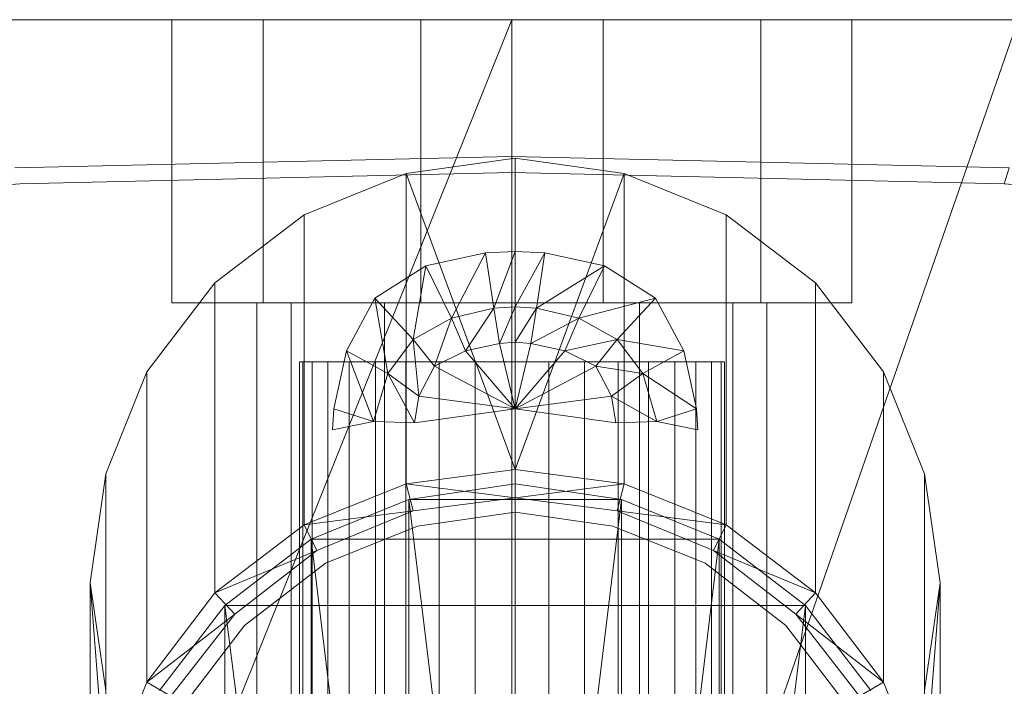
# Model space of a CAD drawing. Header units: metres. Extents: x 391.1 to 427.5, y 12.7 to 28.4.
# Tile 207 of 245: x 411.9752 to 412.0447, y 24.0736 to 24.1207. Entities that reach past the tile are written whole.
import ezdxf

# ---------------------------------------------------------------- set-up
doc = ezdxf.new("R2010")
doc.units = ezdxf.units.M
doc.layers.add('02_MOBILIARIO', color=7, linetype='Continuous', lineweight=18)
doc.layers.add('A-DETL-____-MBND', color=7, linetype='Continuous', lineweight=18)

# ---------------------------------------------------------------- blocks, each defined once
blk = doc.blocks.new('Family - Rentamans PS-1-153528-01_ELEC _PS1')
at = {"layer": 'A-DETL-____-MBND', "color": 253, "true_color": 0xaaaaaa}
for p, q in [((0.361455, 0.265), (0.004061, 0.265)), ((0.182758, 0.265), (0.141568, 0.162272)), ((0.182758, 0.265), (0.147019, 0.265)), ((0.165189, 0.265), (0.158758, 0.265)), ((0.158758, 0.265), (0.158758, 0.245)), ((0.158758, 0.265), (0.158758, 0.245)), ((0.158758, 0.265), (0.165189, 0.265)), ((0.176327, 0.265), (0.165189, 0.265)), ((0.165189, 0.265), (0.165189, 0.245)), ((0.165189, 0.265), (0.165189, 0.245)), ((0.165189, 0.265), (0.176327, 0.265)), ((0.189189, 0.265), (0.176327, 0.265)), ((0.176327, 0.265), (0.176327, 0.245)), ((0.176327, 0.265), (0.176327, 0.245)), ((0.176327, 0.265), (0.189189, 0.265)), ((0.218497, 0.265), (0.182758, 0.265)), ((0.218497, 0.265), (0.182758, 0.162272)), ((0.182758, 0.162272), (0.182758, 0.265)), ((0.200327, 0.265), (0.189189, 0.265)), ((0.189189, 0.265), (0.189189, 0.245)), ((0.189189, 0.265), (0.189189, 0.245)), ((0.189189, 0.265), (0.200327, 0.265)), ((0.200327, 0.245), (0.200327, 0.265)), ((0.200327, 0.265), (0.200327, 0.245)), ((0.200327, 0.265), (0.206758, 0.265)), ((0.206758, 0.265), (0.200327, 0.265)), ((0.206758, 0.265), (0.206758, 0.245)), ((0.206758, 0.265), (0.206758, 0.245)), ((0.14766, 0.254536), (0.182758, 0.255347)), ((0.182986, 0.255229), (0.175287, 0.254128)), ((0.182758, 0.255347), (0.217856, 0.254536)), ((0.182758, 0.25421), (0.182758, 0.255347)), ((0.182986, 0.255229), (0.182986, 0.233229)), ((0.190686, 0.254128), (0.182986, 0.255229)), ((0.217509, 0.253407), (0.217856, 0.254536)), ((0.148007, 0.253407), (0.182758, 0.25421)), ((0.175287, 0.254128), (0.168087, 0.251229)), ((0.175287, 0.254128), (0.182986, 0.233229)), ((0.175287, 0.254128), (0.175287, 0.232229)), ((0.182758, 0.25421), (0.217509, 0.253407)), ((0.190686, 0.254128), (0.182986, 0.233229)), ((0.197886, 0.251229), (0.190686, 0.254128)), ((0.190686, 0.254128), (0.190686, 0.232229)), ((0.109521, 0.250627), (0.148007, 0.253407)), ((0.217509, 0.253407), (0.255995, 0.250628)), ((0.168087, 0.251229), (0.161787, 0.246428)), ((0.168087, 0.251229), (0.168087, 0.229328)), ((0.204186, 0.246428), (0.197886, 0.251229)), ((0.197886, 0.251229), (0.197886, 0.229328)), ((0.176686, 0.247628), (0.180886, 0.248528)), ((0.176686, 0.247628), (0.180886, 0.248528)), ((0.178486, 0.243928), (0.180886, 0.248528)), ((0.180886, 0.248528), (0.182986, 0.248628)), ((0.180886, 0.248528), (0.182986, 0.248628)), ((0.181486, 0.244628), (0.180886, 0.248528)), ((0.181486, 0.244628), (0.182986, 0.248628)), ((0.182986, 0.244729), (0.182986, 0.248628)), ((0.182986, 0.248628), (0.185087, 0.248528)), ((0.182986, 0.248628), (0.185087, 0.248528)), ((0.182986, 0.244729), (0.185087, 0.248528)), ((0.185087, 0.248528), (0.184486, 0.244628)), ((0.185087, 0.248528), (0.189287, 0.247628)), ((0.185087, 0.248528), (0.189287, 0.247628)), ((0.173087, 0.245328), (0.176686, 0.247628)), ((0.173087, 0.245328), (0.176686, 0.247628)), ((0.175787, 0.242428), (0.176686, 0.247628)), ((0.178486, 0.243928), (0.176686, 0.247628)), ((0.184486, 0.244628), (0.189287, 0.247628)), ((0.189287, 0.247628), (0.187486, 0.243928)), ((0.189287, 0.247628), (0.192886, 0.245328)), ((0.189287, 0.247628), (0.192886, 0.245328)), ((0.161787, 0.246428), (0.156986, 0.240128)), ((0.161787, 0.246428), (0.161787, 0.224528)), ((0.208986, 0.240128), (0.204186, 0.246428)), ((0.204186, 0.246428), (0.204186, 0.224528)), ((0.165189, 0.245), (0.158758, 0.245)), ((0.158758, 0.245), (0.165189, 0.245)), ((0.16717, 0.245), (0.164758, 0.245)), ((0.164758, 0.245), (0.16717, 0.245)), ((0.164758, 0.150299), (0.164758, 0.245)), ((0.176327, 0.245), (0.165189, 0.245)), ((0.165189, 0.245), (0.176327, 0.245)), ((0.173758, 0.245), (0.16717, 0.245)), ((0.16717, 0.245), (0.173758, 0.245)), ((0.16717, 0.159299), (0.16717, 0.245)), ((0.16717, 0.159299), (0.16717, 0.245)), ((0.171087, 0.241628), (0.173087, 0.245328)), ((0.171087, 0.241628), (0.173087, 0.245328)), ((0.175787, 0.242428), (0.173087, 0.245328)), ((0.173986, 0.240028), (0.173087, 0.245328)), ((0.182758, 0.245), (0.173758, 0.245)), ((0.173758, 0.245), (0.182758, 0.245)), ((0.173758, 0.165887), (0.173758, 0.245)), ((0.173758, 0.165887), (0.173758, 0.245)), ((0.189189, 0.245), (0.176327, 0.245)), ((0.176327, 0.245), (0.189189, 0.245)), ((0.181486, 0.244628), (0.182986, 0.244729)), ((0.181886, 0.242128), (0.182986, 0.244729)), ((0.191758, 0.245), (0.182758, 0.245)), ((0.182758, 0.245), (0.191758, 0.245)), ((0.182758, 0.168299), (0.182758, 0.245)), ((0.182758, 0.168299), (0.182758, 0.245)), ((0.182986, 0.242229), (0.182986, 0.244729)), ((0.182986, 0.244729), (0.184486, 0.244628)), ((0.192886, 0.245328), (0.187486, 0.243928)), ((0.200327, 0.245), (0.189189, 0.245)), ((0.189189, 0.245), (0.200327, 0.245)), ((0.192886, 0.245328), (0.190186, 0.242428)), ((0.191758, 0.245), (0.198347, 0.245)), ((0.198347, 0.245), (0.191758, 0.245)), ((0.191758, 0.165887), (0.191758, 0.245)), ((0.191758, 0.165887), (0.191758, 0.245)), ((0.192886, 0.245328), (0.194886, 0.241628)), ((0.192886, 0.245328), (0.194886, 0.241628)), ((0.198347, 0.245), (0.200758, 0.245)), ((0.200758, 0.245), (0.198347, 0.245)), ((0.198347, 0.245), (0.198347, 0.159299)), ((0.198347, 0.159299), (0.198347, 0.245)), ((0.200327, 0.245), (0.206758, 0.245)), ((0.206758, 0.245), (0.200327, 0.245)), ((0.200758, 0.150299), (0.200758, 0.245)), ((0.178486, 0.243928), (0.181486, 0.244628)), ((0.179486, 0.241628), (0.181486, 0.244628)), ((0.181886, 0.242128), (0.181486, 0.244628)), ((0.182986, 0.242229), (0.184486, 0.244628)), ((0.184486, 0.244628), (0.184087, 0.242128)), ((0.184486, 0.244628), (0.187486, 0.243928)), ((0.175787, 0.242428), (0.178486, 0.243928)), ((0.177287, 0.240528), (0.178486, 0.243928)), ((0.179486, 0.241628), (0.178486, 0.243928)), ((0.187486, 0.243928), (0.184087, 0.242128)), ((0.187486, 0.243928), (0.186486, 0.241628)), ((0.187486, 0.243928), (0.190186, 0.242428)), ((0.173986, 0.240028), (0.175787, 0.242428)), ((0.177287, 0.240528), (0.175787, 0.242428)), ((0.176186, 0.238428), (0.175787, 0.242428)), ((0.179486, 0.241628), (0.181886, 0.242128)), ((0.181886, 0.242128), (0.182986, 0.242229)), ((0.182986, 0.237528), (0.181886, 0.242128)), ((0.182986, 0.237528), (0.182986, 0.242229)), ((0.182986, 0.242229), (0.184087, 0.242128)), ((0.184087, 0.242128), (0.182986, 0.237528)), ((0.184087, 0.242128), (0.186486, 0.241628)), ((0.190186, 0.242428), (0.186486, 0.241628)), ((0.190186, 0.242428), (0.188686, 0.240528)), ((0.190186, 0.242428), (0.191986, 0.240028)), ((0.194886, 0.241628), (0.190186, 0.242428)), ((0.170186, 0.237528), (0.171087, 0.241628)), ((0.170186, 0.237528), (0.171087, 0.241628)), ((0.173986, 0.240028), (0.171087, 0.241628)), ((0.172986, 0.236628), (0.171087, 0.241628)), ((0.177287, 0.240528), (0.179486, 0.241628)), ((0.182986, 0.237528), (0.179486, 0.241628)), ((0.186486, 0.241628), (0.182986, 0.237528)), ((0.186486, 0.241628), (0.188686, 0.240528)), ((0.194886, 0.241628), (0.191986, 0.240028)), ((0.194886, 0.241628), (0.195787, 0.237528)), ((0.194886, 0.241628), (0.195787, 0.237528)), ((0.167758, 0.240838), (0.167758, 0.191066)), ((0.167986, 0.240838), (0.167758, 0.240838)), ((0.167758, 0.240838), (0.167986, 0.240838)), ((0.167986, 0.240838), (0.167986, 0.191025)), ((0.168663, 0.240838), (0.167986, 0.240838)), ((0.167986, 0.240838), (0.167986, 0.191124)), ((0.167986, 0.240838), (0.168663, 0.240838)), ((0.169768, 0.240838), (0.168663, 0.240838)), ((0.168663, 0.240838), (0.168663, 0.191002)), ((0.168663, 0.240838), (0.168663, 0.191198)), ((0.168663, 0.240838), (0.169768, 0.240838)), ((0.169768, 0.19099), (0.169768, 0.240838)), ((0.169768, 0.240838), (0.169768, 0.191285)), ((0.169768, 0.240838), (0.171267, 0.240838)), ((0.171267, 0.240838), (0.169768, 0.240838)), ((0.171267, 0.240838), (0.171267, 0.191383)), ((0.171267, 0.240838), (0.173116, 0.240838)), ((0.171267, 0.240838), (0.171267, 0.190974)), ((0.173116, 0.240838), (0.171267, 0.240838)), ((0.173116, 0.240838), (0.173116, 0.191488)), ((0.173116, 0.240838), (0.175258, 0.240838)), ((0.173116, 0.240838), (0.173116, 0.190982)), ((0.175258, 0.240838), (0.173116, 0.240838)), ((0.175258, 0.240838), (0.175258, 0.191599)), ((0.175258, 0.240838), (0.177628, 0.240838)), ((0.175258, 0.240838), (0.175258, 0.191012)), ((0.177628, 0.240838), (0.175258, 0.240838)), ((0.176186, 0.238428), (0.177287, 0.240528)), ((0.182986, 0.237528), (0.177287, 0.240528)), ((0.177628, 0.240838), (0.177628, 0.19171)), ((0.177628, 0.240838), (0.180153, 0.240838)), ((0.177628, 0.240838), (0.177628, 0.191064)), ((0.180153, 0.240838), (0.177628, 0.240838)), ((0.180153, 0.240838), (0.180153, 0.191819)), ((0.180153, 0.240838), (0.182758, 0.240838)), ((0.180153, 0.240838), (0.180153, 0.191137)), ((0.182758, 0.240838), (0.180153, 0.240838)), ((0.182758, 0.240838), (0.182758, 0.191922)), ((0.182758, 0.240838), (0.185363, 0.240838)), ((0.182758, 0.191229), (0.182758, 0.240838)), ((0.185363, 0.240838), (0.182758, 0.240838)), ((0.188686, 0.240528), (0.182986, 0.237528)), ((0.185363, 0.240838), (0.185363, 0.191819)), ((0.185363, 0.240838), (0.187888, 0.240838)), ((0.185363, 0.191137), (0.185363, 0.240838)), ((0.185363, 0.240838), (0.187888, 0.240838)), ((0.187888, 0.240838), (0.187888, 0.19171)), ((0.187888, 0.240838), (0.190258, 0.240838)), ((0.187888, 0.240838), (0.190258, 0.240838)), ((0.187888, 0.240838), (0.187888, 0.191064)), ((0.188686, 0.240528), (0.189787, 0.238428)), ((0.191986, 0.240028), (0.188686, 0.240528)), ((0.190258, 0.240838), (0.190258, 0.191599)), ((0.190258, 0.240838), (0.1924, 0.240838)), ((0.190258, 0.240838), (0.1924, 0.240838)), ((0.190258, 0.240838), (0.190258, 0.191012)), ((0.1924, 0.240838), (0.1924, 0.191488)), ((0.1924, 0.240838), (0.194249, 0.240838)), ((0.1924, 0.240838), (0.194249, 0.240838)), ((0.1924, 0.240838), (0.1924, 0.190982)), ((0.194249, 0.240838), (0.194249, 0.191383)), ((0.194249, 0.240838), (0.195748, 0.240838)), ((0.194249, 0.240838), (0.195748, 0.240838)), ((0.194249, 0.240838), (0.194249, 0.190974)), ((0.196854, 0.240838), (0.195748, 0.240838)), ((0.195748, 0.240838), (0.195748, 0.19099)), ((0.195748, 0.240838), (0.195748, 0.191285)), ((0.195748, 0.240838), (0.196854, 0.240838)), ((0.196854, 0.240838), (0.196854, 0.191002)), ((0.19753, 0.240838), (0.196854, 0.240838)), ((0.196854, 0.240838), (0.196854, 0.191198)), ((0.196854, 0.240838), (0.19753, 0.240838)), ((0.19753, 0.191025), (0.19753, 0.240838)), ((0.19753, 0.240838), (0.19753, 0.191124)), ((0.19753, 0.240838), (0.197758, 0.240838)), ((0.197758, 0.240838), (0.19753, 0.240838)), ((0.197758, 0.240838), (0.197758, 0.191066)), ((0.156986, 0.240128), (0.154087, 0.232928)), ((0.156986, 0.218229), (0.156986, 0.240128)), ((0.172986, 0.236628), (0.173986, 0.240028)), ((0.176186, 0.238428), (0.173986, 0.240028)), ((0.175886, 0.236528), (0.173986, 0.240028)), ((0.191986, 0.240028), (0.189787, 0.238428)), ((0.191986, 0.240028), (0.192986, 0.236628)), ((0.195787, 0.237528), (0.191986, 0.240028)), ((0.211886, 0.232928), (0.208986, 0.240128)), ((0.208986, 0.240128), (0.208986, 0.218229)), ((0.175886, 0.236528), (0.176186, 0.238428)), ((0.182986, 0.237528), (0.176186, 0.238428)), ((0.189787, 0.238428), (0.182986, 0.237528)), ((0.189787, 0.238428), (0.190087, 0.236528)), ((0.192986, 0.236628), (0.189787, 0.238428)), ((0.170087, 0.236028), (0.170186, 0.237528)), ((0.170087, 0.236028), (0.170186, 0.237528)), ((0.172986, 0.236628), (0.170186, 0.237528)), ((0.182986, 0.237528), (0.175886, 0.236528)), ((0.190087, 0.236528), (0.182986, 0.237528)), ((0.195787, 0.237528), (0.192986, 0.236628)), ((0.195787, 0.237528), (0.195886, 0.236028)), ((0.195787, 0.237528), (0.195886, 0.236028)), ((0.172986, 0.236628), (0.170087, 0.236028)), ((0.175886, 0.236528), (0.172986, 0.236628)), ((0.192986, 0.236628), (0.190087, 0.236528)), ((0.195886, 0.236028), (0.192986, 0.236628)), ((0.154087, 0.232928), (0.152986, 0.225229)), ((0.154087, 0.211028), (0.154087, 0.232928)), ((0.182986, 0.233229), (0.175287, 0.232229)), ((0.182986, 0.233229), (0.190686, 0.232229)), ((0.182986, 0.233229), (0.182986, 0.231229)), ((0.211886, 0.232928), (0.211886, 0.211028)), ((0.212986, 0.225229), (0.211886, 0.232928)), ((0.168087, 0.229328), (0.175287, 0.232229)), ((0.175287, 0.232229), (0.182986, 0.231229)), ((0.175287, 0.232229), (0.175787, 0.230328)), ((0.182986, 0.232229), (0.175486, 0.231128)), ((0.182986, 0.232229), (0.175486, 0.231128)), ((0.182986, 0.232229), (0.175486, 0.231128)), ((0.190686, 0.232229), (0.182986, 0.231229)), ((0.182986, 0.232229), (0.182986, 0.169229)), ((0.190486, 0.231128), (0.182986, 0.232229)), ((0.190486, 0.231128), (0.182986, 0.232229)), ((0.190486, 0.231128), (0.182986, 0.232229)), ((0.190686, 0.232229), (0.190186, 0.230328)), ((0.190686, 0.232229), (0.197886, 0.229328)), ((0.175486, 0.231128), (0.168587, 0.228328)), ((0.175486, 0.231128), (0.168587, 0.228328)), ((0.175486, 0.231128), (0.168587, 0.228328)), ((0.175486, 0.231128), (0.182986, 0.169229)), ((0.175486, 0.231128), (0.175486, 0.171229)), ((0.190486, 0.231128), (0.175486, 0.231128)), ((0.175787, 0.230328), (0.182986, 0.231229)), ((0.175787, 0.230328), (0.182986, 0.231229)), ((0.182986, 0.231229), (0.190186, 0.230328)), ((0.182986, 0.231229), (0.190186, 0.230328)), ((0.190486, 0.231128), (0.182986, 0.169229)), ((0.190486, 0.231128), (0.190486, 0.171229)), ((0.197386, 0.228328), (0.190486, 0.231128)), ((0.197386, 0.228328), (0.190486, 0.231128)), ((0.197386, 0.228328), (0.190486, 0.231128)), ((0.168087, 0.229328), (0.175787, 0.230328)), ((0.168986, 0.227528), (0.175787, 0.230328)), ((0.168986, 0.227528), (0.175787, 0.230328)), ((0.176087, 0.229229), (0.182986, 0.230229)), ((0.182986, 0.230229), (0.176087, 0.229229)), ((0.189886, 0.229229), (0.182986, 0.230229)), ((0.182986, 0.230229), (0.189886, 0.229229)), ((0.197886, 0.229328), (0.190186, 0.230328)), ((0.190186, 0.230328), (0.196986, 0.227528)), ((0.190186, 0.230328), (0.196986, 0.227528)), ((0.161787, 0.224528), (0.168087, 0.229328)), ((0.168087, 0.229328), (0.168986, 0.227528)), ((0.169587, 0.226628), (0.176087, 0.229229)), ((0.176087, 0.229229), (0.169587, 0.226628)), ((0.196386, 0.226628), (0.189886, 0.229229)), ((0.189886, 0.229229), (0.196386, 0.226628)), ((0.197886, 0.229328), (0.196986, 0.227528)), ((0.197886, 0.229328), (0.204186, 0.224528)), ((0.168587, 0.228328), (0.162486, 0.223628)), ((0.168587, 0.228328), (0.162486, 0.223628)), ((0.168587, 0.228328), (0.162486, 0.223628)), ((0.168587, 0.228328), (0.175486, 0.171229)), ((0.168587, 0.228328), (0.168587, 0.175229)), ((0.197386, 0.228328), (0.168587, 0.228328)), ((0.197386, 0.228328), (0.190486, 0.171229)), ((0.197386, 0.228328), (0.197386, 0.175229)), ((0.203486, 0.223628), (0.197386, 0.228328)), ((0.203486, 0.223628), (0.197386, 0.228328)), ((0.203486, 0.223628), (0.197386, 0.228328)), ((0.161787, 0.224528), (0.168986, 0.227528)), ((0.163186, 0.223028), (0.168986, 0.227528)), ((0.163186, 0.223028), (0.168986, 0.227528)), ((0.204186, 0.224528), (0.196986, 0.227528)), ((0.196986, 0.227528), (0.202787, 0.223028)), ((0.196986, 0.227528), (0.202787, 0.223028)), ((0.163886, 0.222229), (0.169587, 0.226628)), ((0.169587, 0.226628), (0.163886, 0.222229)), ((0.202087, 0.222229), (0.196386, 0.226628)), ((0.196386, 0.226628), (0.202087, 0.222229)), ((0.152986, 0.225229), (0.154087, 0.217628)), ((0.152986, 0.203229), (0.152986, 0.225229)), ((0.154087, 0.211028), (0.152986, 0.225229)), ((0.211886, 0.217628), (0.212986, 0.225229)), ((0.212986, 0.225229), (0.211886, 0.211028)), ((0.212986, 0.225229), (0.212986, 0.203229)), ((0.156986, 0.218229), (0.161787, 0.224528)), ((0.163186, 0.223028), (0.161787, 0.224528)), ((0.204186, 0.224528), (0.202787, 0.223028)), ((0.204186, 0.224528), (0.208986, 0.218229)), ((0.162486, 0.223628), (0.157886, 0.217628)), ((0.162486, 0.223628), (0.157886, 0.217628)), ((0.162486, 0.223628), (0.157886, 0.217628)), ((0.162486, 0.223628), (0.168587, 0.175229)), ((0.162486, 0.223628), (0.162486, 0.182729)), ((0.203486, 0.223628), (0.162486, 0.223628)), ((0.203486, 0.223628), (0.197386, 0.175229)), ((0.203486, 0.223628), (0.203486, 0.182729)), ((0.208087, 0.217628), (0.203486, 0.223628)), ((0.208087, 0.217628), (0.203486, 0.223628)), ((0.208087, 0.217628), (0.203486, 0.223628)), ((0.163186, 0.223028), (0.156986, 0.218229)), ((0.158686, 0.217229), (0.163186, 0.223028)), ((0.158686, 0.217229), (0.163186, 0.223028)), ((0.208986, 0.218229), (0.202787, 0.223028)), ((0.202787, 0.223028), (0.207287, 0.217229)), ((0.202787, 0.223028), (0.207287, 0.217229)), ((0.159587, 0.216628), (0.163886, 0.222229)), ((0.163886, 0.222229), (0.159587, 0.216628)), ((0.206386, 0.216628), (0.202087, 0.222229)), ((0.202087, 0.222229), (0.206386, 0.216628)), ((0.154087, 0.211028), (0.156986, 0.218229)), ((0.158686, 0.217229), (0.156986, 0.218229)), ((0.208986, 0.218229), (0.207287, 0.217229)), ((0.208986, 0.218229), (0.211886, 0.211028))]:
    blk.add_line(p, q, dxfattribs=at)
blk = doc.blocks.new('LONDR55-XX_ZZ-ARQ-CAA-M3D-Londres55_ifc-1-01_ELEC _PS1')
at = {"layer": '02_MOBILIARIO', "color": 253, "lineweight": 18, "true_color": 0xaaaaaa}
blk.add_blockref('Family - Rentamans PS-1-153528-01_ELEC _PS1', (411.827143, 23.855661), dxfattribs=at)

msp = doc.modelspace()

# ---------------------------------------------------------------- block references
at = {"lineweight": 5}
msp.add_blockref('LONDR55-XX_ZZ-ARQ-CAA-M3D-Londres55_ifc-1-01_ELEC _PS1', (0, 0), dxfattribs=at)

doc.saveas('drawing.dxf')
